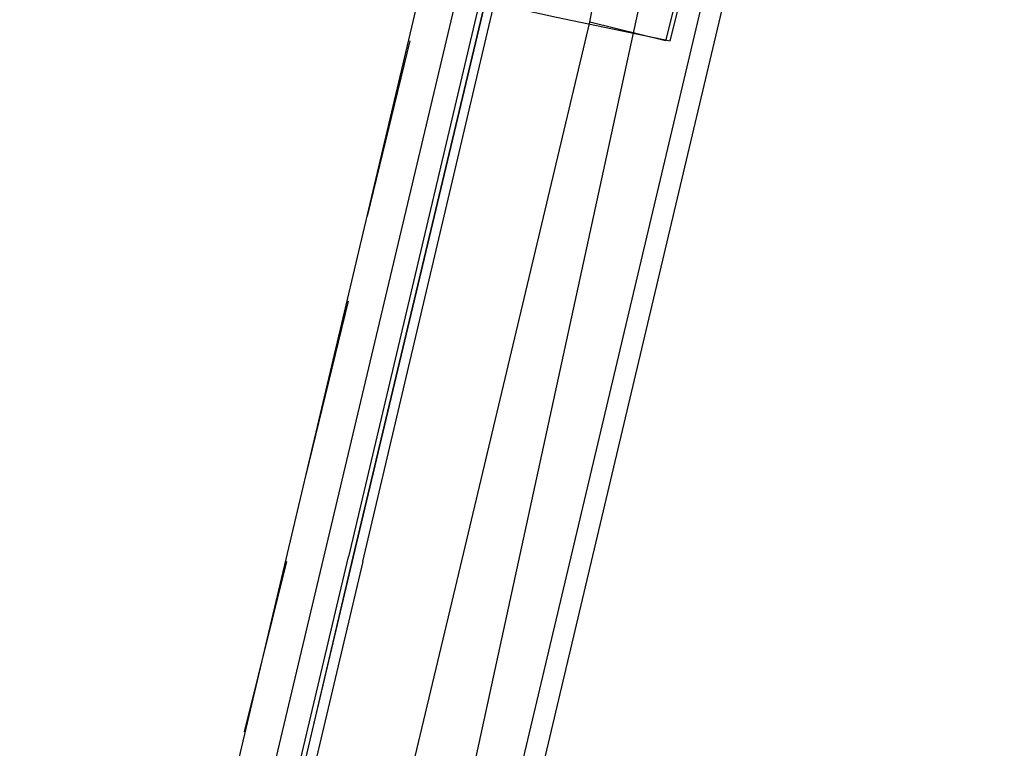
# Model space of a CAD drawing. Header units: feet. Extents: x -79 to 198, y -22 to 181.
# Tile 149 of 203: x 117.22 to 119.99, y 77.84 to 79.89. Entities that reach past the tile are written whole.
import ezdxf

# ---------------------------------------------------------------- set-up
doc = ezdxf.new("R2010")
doc.units = ezdxf.units.FT
doc.layers.add('A-AREA-COMUN', color=252, linetype='CONTINUOUS')
doc.layers.add('A-LINEA', color=7, linetype='CONTINUOUS')

msp = doc.modelspace()

# ---------------------------------------------------------------- linework, layer by layer
at = {"layer": 'A-AREA-COMUN'}
msp.add_lwpolyline([(118, 75.4844), (119.808, 83.8044), (120.64, 86.8444), (120.64, 87.4133), (120.8, 87.52), (121.36, 89.8844)], dxfattribs=at)
at = {"layer": 'A-LINEA'}
for p, q in [((117.56, 76.6311), (119.2, 83.5778)), ((118.32, 76.4578), (119.96, 83.3911)), ((118.8267, 79.8844), (118.8267, 79.8844)), ((118.2, 79.3378), (118.32, 79.8311)), ((119.04, 79.8311), (119.04, 79.8311)), ((119.0533, 79.8311), (119.0533, 79.8311)), ((118.0267, 78.6044), (118.1467, 79.0978)), ((118.08, 78.3911), (117.6933, 76.7644)), ((117.8533, 77.8844), (117.9733, 78.3644))]:
    msp.add_line(p, q, dxfattribs=at)
for points in [[(117.0933, 59.0178), (114.4, 59.6578), (118.2, 75.6978), (122, 91.7511), (124.68, 91.1111)], [(118.6533, 80.0844), (118.6267, 79.9911), (118.6133, 79.9244), (118.7333, 79.8978), (119.0533, 79.8311), (119.1067, 80.0444), (118.8267, 80.1111)], [(119.0933, 80.0444), (119.04, 79.8311), (118.8267, 79.8844), (118.8667, 80.0978), (119.0933, 80.0444)], [(118.1867, 78.3644), (118.5733, 80.0044), (118.56, 80.0044), (118.5467, 80.0044), (118.16, 78.3778), (118.5467, 80.0044), (118.5333, 80.0178), (118.1467, 78.3778)], [(118.48, 79.9644), (118.48, 79.9511), (118.4533, 79.9644), (118.08, 78.3911)], [(118.0267, 76.5244), (118.4533, 78.3111), (118.8267, 79.8844)], [(118.1867, 78.3644), (117.7867, 76.6711), (117.7733, 76.6711), (117.76, 76.6711), (118.16, 78.3778), (117.76, 76.6844), (117.76, 76.6711), (117.7467, 76.6844), (118.1467, 78.3778)]]:
    msp.add_lwpolyline(points, dxfattribs=at)

doc.saveas('drawing.dxf')
